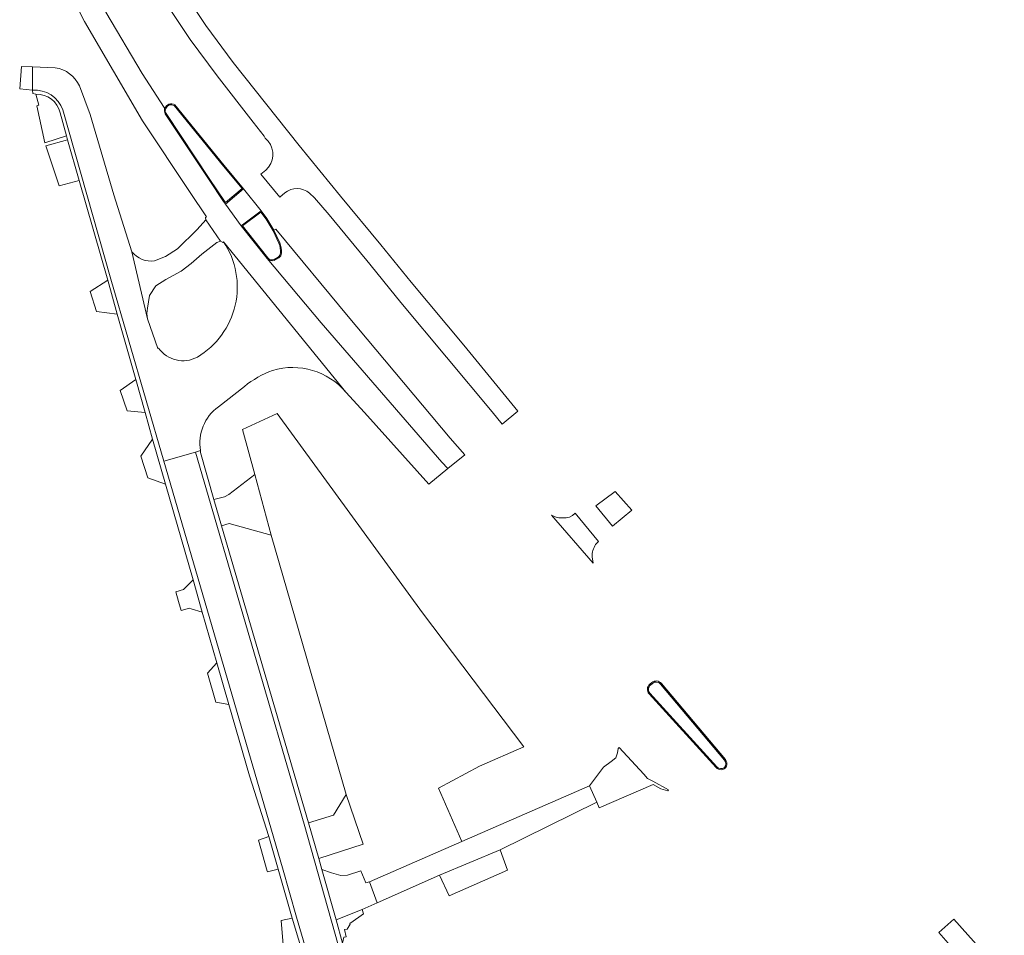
# Model space of a CAD drawing. Extents: x 152825 to 164088, y 457113 to 463005.
# Tile 55 of 256: x 155853 to 155998, y 459366 to 459500. Entities that reach past the tile are written whole.
import ezdxf

# ---------------------------------------------------------------- set-up
doc = ezdxf.new("R2010")
doc.units = 0
doc.header["$LTSCALE"] = 0.5
for name, color, linetype, lineweight in [('B-PV-VH-GESLOTENVERHARDING_ASFALT-GV', 251, 'CONTINUOUS', 18), ('B-PV-VH-GESLOTENVERHARDING_BETON-GV', 251, 'CONTINUOUS', 18), ('B-PV-VH-HALFVERHARDING_GRASBETONSTEEN-GV', 251, 'CONTINUOUS', 18), ('B-PV-VH-HALFVERHARDING_GRIND-GV', 251, 'CONTINUOUS', 18), ('B-PV-VH-OPENVERHARDING-GV', 251, 'CONTINUOUS', 18), ('B-PV-VH-OPENVERHARDING_BETONSTRAATSTEEN-GV', 251, 'CONTINUOUS', 18), ('B-PV-VH-OPENVERHARDING_SIERBESTRATING-GV', 251, 'CONTINUOUS', 18), ('B-PV-VH-OPENVERHARDING_STRAATBAKSTEEN-GV', 251, 'CONTINUOUS', 18)]:
    doc.layers.add(name, color=color, linetype=linetype, lineweight=lineweight)

msp = doc.modelspace()

# ---------------------------------------------------------------- linework, layer by layer
at = {"layer": 'B-PV-VH-GESLOTENVERHARDING_ASFALT-GV', "flags": 128}
for points in [[(155895.721, 459474.683), (155896.466, 459474.003), (155898.6, 459471.525), (155903.897, 459465.093), (155903.983, 459465.059), (155909.167, 459458.623), (155922.566, 459442.541), (155924.034, 459440.749), (155926.346, 459442.638), (155918.401, 459452.356), (155910.679, 459461.617), (155906.211, 459467.121), (155900.293, 459474.279), (155894.208, 459481.683), (155884.478, 459493.9), (155880.468, 459499.334), (155875.047, 459507.553), (155869.956, 459515.71), (155867.111, 459521.121), (155864.339, 459519.663)], [(155864.339, 459519.663), (155866.918, 459514.705), (155872.729, 459505.497), (155878.187, 459497.31), (155882.142, 459491.963), (155887.46, 459485.135), (155889.054, 459483.095), (155889.232, 459482.8), (155889.625, 459482.341)], [(155874.427, 459487.13), (155874.345, 459487.282), (155871.101, 459492.317), (155865.755, 459501.327), (155857.97, 459515.782), (155855.191, 459514.466), (155862.645, 459499.936), (155871.161, 459485.348), (155878.173, 459474.779), (155880.585, 459471.214), (155880.424, 459471.117), (155880.472, 459470.767), (155882.624, 459467.62)], [(155858.334, 459493.148), (155854.984, 459493.283), (155855.005, 459489.823)], [(155873.513, 459451.925), (155873.417, 459451.856), (155871.902, 459456.22), (155869.616, 459466.093), (155866.956, 459474.451), (155863.463, 459486.263), (155861.899, 459490.469)], [(155859.447, 459486.931), (155866.534, 459462.037), (155874.308, 459435.293), (155878.949, 459436.623), (155879.714, 459436.84)], [(155882.624, 459467.62), (155882.966, 459467.442), (155883.102, 459467.529), (155901.074, 459445.43), (155903.807, 459442.436), (155913.298, 459431.929), (155916.057, 459434.196), (155915.193, 459435.16), (155897.428, 459455.63), (155889.5, 459465.074), (155885.692, 459469.917), (155883.374, 459473.103), (155883.093, 459473.465), (155880.873, 459476.794), (155874.496, 459486.356)], [(155889.296, 459478.095), (155888.565, 459477.497), (155891.378, 459474.118), (155892.092, 459474.727)], [(155871.902, 459456.22), (155871.813, 459456.994), (155871.888, 459457.804), (155872.221, 459459.673), (155873.142, 459461.05), (155874.581, 459461.981), (155876.88, 459463.207), (155878.333, 459464.371), (155879.871, 459465.72), (155882.114, 459467.423), (155882.624, 459467.62), (155880.472, 459470.767), (155879.197, 459469.355), (155876.3, 459466.531), (155874.57, 459465.388), (155872.953, 459464.728)], [(155889.5, 459465.074), (155897.428, 459455.63), (155915.193, 459435.16), (155916.057, 459434.196), (155918.544, 459436.239), (155916.428, 459438.664), (155901.415, 459456.587), (155890.761, 459469.418), (155890.506, 459469.238), (155891.364, 459467.412)], [(155901.074, 459445.43), (155883.102, 459467.529)], [(155869.616, 459466.093), (155871.902, 459456.22)], [(155891.231, 459465.189), (155890.551, 459464.803)], [(155882.322, 459443.27), (155886.149, 459446.278)], [(155997.895, 459359.665), (155990.489, 459367.931), (155988.264, 459366.006), (155997.547, 459355.405)]]:
    msp.add_lwpolyline(points, dxfattribs=at)
at = {"layer": 'B-PV-VH-GESLOTENVERHARDING_ASFALT-GV'}
for points in [[(155861.899, 459490.469, 0.2517381), (155858.334, 459493.148)], [(155855.005, 459489.823, -0.3452655), (155859.447, 459486.931)], [(155874.496, 459486.356, -0.1588047), (155874.427, 459487.13)], [(155889.625, 459482.341, -0.4119258), (155889.296, 459478.095)], [(155892.092, 459474.727, -0.3703523), (155895.721, 459474.683)], [(155883.102, 459467.529, -0.4298446), (155879.236, 459450.592)], [(155891.364, 459467.412, -0.1080307), (155891.601, 459465.867)], [(155872.953, 459464.728, -0.2670626), (155869.616, 459466.093)], [(155890.551, 459464.803, -0.2996634), (155889.5, 459465.074)], [(155891.601, 459465.867, -0.2364128), (155891.231, 459465.189)], [(155879.236, 459450.592, -0.3779175), (155873.513, 459451.925)], [(155886.149, 459446.278, -0.0827085), (155890.308, 459448.636)], [(155890.308, 459448.636, -0.2987261), (155901.074, 459445.43)], [(155879.714, 459436.84, -0.2920839), (155882.322, 459443.27)]]:
    msp.add_lwpolyline(points, format="xyb", dxfattribs=at)
at = {"layer": 'B-PV-VH-GESLOTENVERHARDING_ASFALT-GV', "flags": 128}
msp.add_lwpolyline([(155883.374, 459473.103), (155885.692, 459469.917), (155888.619, 459472.123), (155886, 459475.351)], close=True, dxfattribs=at)
at = {"layer": 'B-PV-VH-GESLOTENVERHARDING_BETON-GV', "flags": 128}
for points in [[(155874.496, 459486.356), (155880.873, 459476.794), (155883.093, 459473.465), (155883.374, 459473.103), (155886, 459475.351), (155883.2, 459478.78), (155875.906, 459487.704)], [(155875.058, 459487.802), (155874.706, 459487.559)], [(155874.706, 459487.559), (155874.427, 459487.13)], [(155874.579, 459487.143), (155874.783, 459487.436), (155875.106, 459487.668)], [(155875.804, 459487.588), (155883.092, 459478.689), (155885.802, 459475.363), (155883.39, 459473.316), (155883.216, 459473.536), (155880.953, 459476.853), (155874.647, 459486.407)], [(155888.619, 459472.123), (155885.692, 459469.917), (155889.5, 459465.074)], [(155885.895, 459469.917), (155888.591, 459471.915), (155889.355, 459470.868), (155890.381, 459469.176), (155891.235, 459467.353)], [(155891.364, 459467.412), (155890.506, 459469.238), (155889.468, 459470.951), (155888.619, 459472.123)], [(155889.591, 459465.176), (155885.895, 459469.917)], [(155891.14, 459465.291), (155890.514, 459464.928)], [(155890.551, 459464.803), (155891.231, 459465.189)], [(155946.068, 459402.734), (155945.758, 459402.487)], [(155945.865, 459402.363), (155946.142, 459402.617)], [(155947.36, 459402.518), (155956.764, 459391.321)], [(155956.884, 459391.408), (155947.464, 459402.621)], [(155945.65, 459401.077), (155955.518, 459390.222)], [(155955.628, 459390.323), (155945.76, 459401.177)]]:
    msp.add_lwpolyline(points, dxfattribs=at)
at = {"layer": 'B-PV-VH-GESLOTENVERHARDING_BETON-GV'}
for points in [[(155875.906, 459487.704, 0.2217349), (155875.058, 459487.802)], [(155875.106, 459487.668, -0.1549914), (155875.804, 459487.588)], [(155874.427, 459487.13, 0.1588047), (155874.496, 459486.356)], [(155874.647, 459486.407, -0.239098), (155874.579, 459487.143)], [(155891.601, 459465.867, 0.1080307), (155891.364, 459467.412)], [(155891.235, 459467.353, -0.0931275), (155891.469, 459465.894)], [(155889.5, 459465.074, 0.2996634), (155890.551, 459464.803)], [(155890.514, 459464.928, -0.3012744), (155889.591, 459465.176)], [(155891.469, 459465.894, -0.1843849), (155891.14, 459465.291)], [(155891.231, 459465.189, 0.2364128), (155891.601, 459465.867)], [(155945.758, 459402.487, 0.4113246), (155945.65, 459401.077)], [(155945.76, 459401.177, -0.4341153), (155945.865, 459402.363)], [(155947.464, 459402.621, 0.4147066), (155946.068, 459402.734)], [(155946.142, 459402.617, -0.4063884), (155947.36, 459402.518)], [(155956.764, 459391.321, -0.3495094), (155956.735, 459390.248)], [(155957.021, 459390.435, 0.2619479), (155956.884, 459391.408)], [(155955.518, 459390.222, 0.1812107), (155956.245, 459389.926)], [(155956.735, 459390.248, -0.3749411), (155955.628, 459390.323)], [(155956.245, 459389.926, 0.3571408), (155957.021, 459390.435)]]:
    msp.add_lwpolyline(points, format="xyb", dxfattribs=at)
at = {"layer": 'B-PV-VH-GESLOTENVERHARDING_BETON-GV', "flags": 128}
for points in [[(155938.961, 459390.306), (155936.877, 459387.564), (155937.986, 459385.149), (155938.345, 459384.32), (155946.268, 459387.747), (155947.366, 459387.13), (155948.434, 459386.835), (155948.533, 459386.939), (155946.212, 459388.215), (155945.439, 459388.64), (155944.871, 459389.284), (155943.649, 459390.606), (155941.272, 459393.176), (155941.117, 459393.033), (155940.993, 459392.388), (155940.785, 459391.686), (155940.066, 459391.142)], [(155914.842, 459374.405), (155916.284, 459371.39), (155924.858, 459375.128), (155923.762, 459378.143)]]:
    msp.add_lwpolyline(points, close=True, dxfattribs=at)
at = {"layer": 'B-PV-VH-HALFVERHARDING_GRASBETONSTEEN-GV', "flags": 128}
msp.add_lwpolyline([(155899.643, 459367.853), (155900.603, 459364.414), (155900.773, 459365.305), (155901.118, 459365.358), (155900.882, 459366.414), (155901.242, 459366.477), (155901.715, 459367.185), (155901.651, 459367.363), (155901.787, 459367.405), (155903.677, 459368.753), (155903.484, 459369.384)], close=True, dxfattribs=at)
at = {"layer": 'B-PV-VH-HALFVERHARDING_GRIND-GV', "flags": 128}
for points in [[(155854.984, 459493.283), (155853.361, 459493.33), (155853.112, 459490.029), (155855.005, 459489.823)], [(155887.689, 459433.321), (155890.08, 459424.433), (155901.135, 459386.293), (155903.606, 459378.993), (155897.091, 459376.87), (155897.548, 459375.266), (155898.978, 459374.768), (155900.356, 459374.382), (155901.322, 459374.408), (155903.281, 459375.068), (155903.998, 459373.283), (155904.555, 459373.424), (155918.128, 459379.362), (155914.691, 459387.219), (155920.706, 459390.451), (155927.247, 459393.276), (155912.345, 459412.967), (155890.987, 459442.315), (155885.896, 459439.932)]]:
    msp.add_lwpolyline(points, close=True, dxfattribs=at)
at = {"layer": 'B-PV-VH-OPENVERHARDING-GV', "flags": 128}
msp.add_lwpolyline([(155940.272, 459425.752), (155943.128, 459428.098), (155940.663, 459430.819), (155937.82, 459428.737)], close=True, dxfattribs=at)
at = {"layer": 'B-PV-VH-OPENVERHARDING_BETONSTRAATSTEEN-GV'}
for points in [[(155859.447, 459486.931, 0.3452655), (155855.005, 459489.823)], [(155855.5, 459489.268, -0.3498352), (155859.074, 459486.527)], [(155875.804, 459487.588, 0.1549914), (155875.106, 459487.668)], [(155874.579, 459487.143, 0.239098), (155874.647, 459486.407)], [(155891.469, 459465.894, 0.0931275), (155891.235, 459467.353)], [(155889.591, 459465.176, 0.3012744), (155890.514, 459464.928)], [(155891.14, 459465.291, 0.1843849), (155891.469, 459465.894)], [(155945.865, 459402.363, 0.4341153), (155945.76, 459401.177)], [(155947.36, 459402.518, 0.4063884), (155946.142, 459402.617)], [(155956.735, 459390.248, 0.3495094), (155956.764, 459391.321)], [(155955.628, 459390.323, 0.3749411), (155956.735, 459390.248)]]:
    msp.add_lwpolyline(points, format="xyb", dxfattribs=at)
at = {"layer": 'B-PV-VH-OPENVERHARDING_BETONSTRAATSTEEN-GV', "flags": 128}
for points in [[(155855.005, 459489.823), (155855.046, 459489.353), (155855.5, 459489.268)], [(155859.074, 459486.527), (155860.012, 459483.107), (155860.164, 459482.558)], [(155897.604, 459355.401), (155893.82, 459368.249), (155891.769, 459375.51), (155874.308, 459435.293), (155866.534, 459462.037), (155859.447, 459486.931)], [(155875.106, 459487.668), (155874.783, 459487.436), (155874.579, 459487.143)], [(155874.647, 459486.407), (155880.953, 459476.853), (155883.216, 459473.536), (155883.39, 459473.316), (155885.802, 459475.363), (155883.092, 459478.689), (155875.804, 459487.588)], [(155860.164, 459482.558), (155861.853, 459476.566), (155866.087, 459461.896), (155867.456, 459456.914), (155870.214, 459447.275), (155871.542, 459442.465), (155872.661, 459438.507), (155874.559, 459431.9), (155878.609, 459417.833), (155879.968, 459413.105), (155882.116, 459405.638), (155883.874, 459399.512), (155886.897, 459389.014), (155889.758, 459380.091), (155891.126, 459375.307), (155893.172, 459368.069), (155895.973, 459358.845)], [(155891.235, 459467.353), (155890.381, 459469.176), (155889.355, 459470.868), (155888.591, 459471.915), (155885.895, 459469.917)], [(155885.895, 459469.917), (155889.591, 459465.176)], [(155890.514, 459464.928), (155891.14, 459465.291)], [(155906.671, 459336.343), (155906.407, 459337.409), (155905.01, 459344.501), (155904.952, 459344.479), (155901.996, 459356.925), (155899.956, 459364.152), (155894.94, 459381.904), (155878.949, 459436.623), (155874.308, 459435.293)], [(155874.308, 459435.293), (155891.769, 459375.51), (155893.82, 459368.249), (155897.604, 459355.401), (155898.919, 459350.485), (155900.165, 459345.384), (155900.582, 459343.412), (155900.749, 459342.351), (155900.814, 459341.346), (155900.757, 459340.178), (155900.506, 459339.101), (155900.137, 459338.152), (155899.42, 459336.792)], [(155946.142, 459402.617), (155945.865, 459402.363)], [(155956.764, 459391.321), (155947.36, 459402.518)], [(155945.76, 459401.177), (155955.628, 459390.323)]]:
    msp.add_lwpolyline(points, dxfattribs=at)
for points in [[(155879.694, 459436.551), (155879.714, 459436.84), (155878.949, 459436.623), (155894.94, 459381.904), (155899.956, 459364.152), (155901.996, 459356.925), (155904.952, 459344.479), (155905.01, 459344.501), (155905.615, 459344.69), (155905.042, 459347.32), (155902.653, 459357.115), (155901.754, 459359.692), (155900.963, 459362.607), (155900.603, 459364.414), (155899.643, 459367.853), (155897.548, 459375.266), (155897.091, 459376.87), (155895.592, 459382.105), (155882.799, 459425.797), (155881.649, 459429.667)], [(155882.799, 459425.797), (155883.89, 459426.132), (155890.08, 459424.433), (155887.689, 459433.321), (155883.857, 459430.386), (155883.238, 459430.064), (155881.649, 459429.667)], [(155914.842, 459374.405), (155923.762, 459378.143), (155937.986, 459385.149), (155936.877, 459387.564), (155918.128, 459379.362), (155904.555, 459373.424), (155905.693, 459370.327)], [(155895.592, 459382.105), (155897.091, 459376.87), (155903.606, 459378.993), (155901.135, 459386.293), (155899.268, 459383.222)], [(155905.693, 459370.327), (155904.555, 459373.424), (155903.998, 459373.283), (155903.281, 459375.068), (155901.322, 459374.408), (155900.356, 459374.382), (155898.978, 459374.768), (155897.548, 459375.266), (155899.643, 459367.853), (155903.484, 459369.384)], [(155891.54, 459367.754), (155891.965, 459363.017), (155892.677, 459358.012), (155895.973, 459358.845), (155893.172, 459368.069)]]:
    msp.add_lwpolyline(points, close=True, dxfattribs=at)
at = {"layer": 'B-PV-VH-OPENVERHARDING_SIERBESTRATING-GV'}
msp.add_lwpolyline([(155859.074, 459486.527, 0.3498352), (155855.5, 459489.268)], format="xyb", dxfattribs=at)
at = {"layer": 'B-PV-VH-OPENVERHARDING_SIERBESTRATING-GV', "flags": 128}
msp.add_lwpolyline([(155855.5, 459489.268), (155855.939, 459487.627), (155855.654, 459487.553), (155856.786, 459482.102), (155860.012, 459483.107), (155859.074, 459486.527)], dxfattribs=at)
for points in [[(155860.164, 459482.558), (155856.933, 459481.643), (155858.916, 459475.795), (155861.853, 459476.566)], [(155877.459, 459416.673), (155877.211, 459416.425), (155876.075, 459416.06), (155876.484, 459414.641), (155876.843, 459413.351), (155878.077, 459413.652), (155878.335, 459413.584), (155879.968, 459413.105), (155878.609, 459417.833)]]:
    msp.add_lwpolyline(points, close=True, dxfattribs=at)
at = {"layer": 'B-PV-VH-OPENVERHARDING_STRAATBAKSTEEN-GV', "flags": 128}
for points in [[(155867.456, 459456.914), (155866.087, 459461.896), (155863.495, 459460.221), (155864.386, 459457.315)], [(155870.214, 459447.275), (155867.893, 459445.706), (155868.926, 459442.704), (155871.542, 459442.465)], [(155872.661, 459438.507), (155870.942, 459436.04), (155871.961, 459432.86), (155874.559, 459431.9)], [(155882.116, 459405.638), (155880.721, 459404.141), (155881.969, 459399.868), (155883.874, 459399.512)], [(155888.227, 459379.552), (155889.522, 459374.997), (155889.53, 459374.886), (155891.126, 459375.307), (155889.758, 459380.091)]]:
    msp.add_lwpolyline(points, close=True, dxfattribs=at)
for points in [[(155931.874, 459427.086), (155931.304, 459427.338), (155937.421, 459420.294), (155937.274, 459421.226)], [(155934.77, 459427.644), (155934.406, 459427.316), (155933.979, 459427.067)], [(155937.8, 459423.044), (155938.236, 459423.494), (155934.77, 459427.644)]]:
    msp.add_lwpolyline(points, dxfattribs=at)
at = {"layer": 'B-PV-VH-OPENVERHARDING_STRAATBAKSTEEN-GV'}
for points in [[(155933.979, 459427.067, -0.1258934), (155931.874, 459427.086)], [(155937.274, 459421.226, -0.137465), (155937.8, 459423.044)]]:
    msp.add_lwpolyline(points, format="xyb", dxfattribs=at)

doc.saveas('drawing.dxf')
